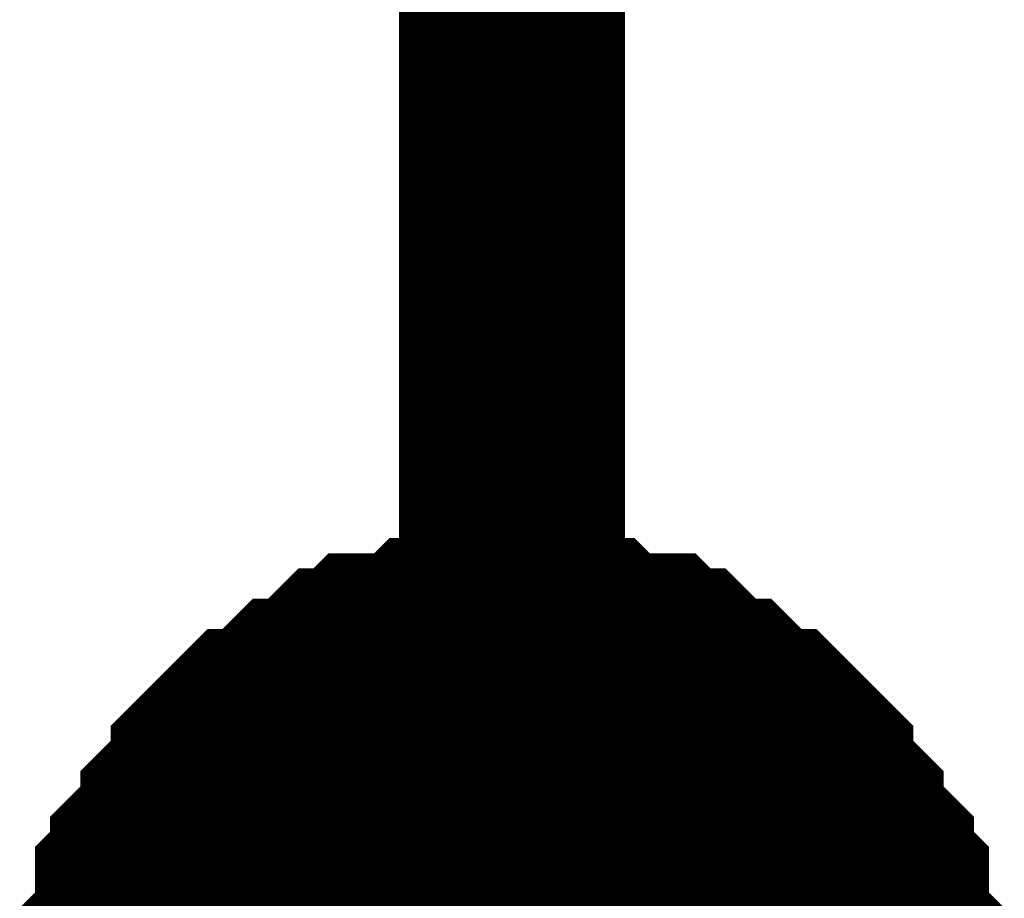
# Model space of a CAD drawing. Header units: inches. Extents: x 0 to 17, y 0 to 11.
# Tile 200 of 256: x 15.3242 to 15.3757, y 7.0064 to 7.0523. Entities that reach past the tile are written whole.
import ezdxf

# ---------------------------------------------------------------- set-up
doc = ezdxf.new("R2010")
doc.units = ezdxf.units.IN
doc.header["$MEASUREMENT"] = 0
doc.layers.add('Sheet', color=255, linetype='Continuous')

msp = doc.modelspace()

# ---------------------------------------------------------------- linework, layer by layer
at = {"layer": 'Sheet'}
for points in [[(15.349953, 7.999423, 0.0118, 0.0118, 0), (15.349953, 7.89951, 0.0118, 0.0118, 0), (15.349953, 7.699683, 0.0118, 0.0118, 0), (15.349953, 7.599769, 0.0118, 0.0118, 0), (15.349953, 7.499856, 0.0118, 0.0118, 0), (15.349953, 7.399942, 0.0118, 0.0118, 0), (15.349953, 7.299236, 0.0118, 0.0118, 0), (15.349953, 7.199322, 0.0118, 0.0118, 0), (15.349953, 7.099409, 0.0118, 0.0118, 0), (15.349953, 6.999495, 0.0118, 0.0118, 0), (15.349953, 6.899582, 0.0118, 0.0118, 0), (15.349953, 6.799668, 0.0118, 0.0118, 0), (15.349953, 6.699755, 0.0118, 0.0118, 0), (15.349953, 6.599841, 0.0118, 0.0118, 0), (15.349953, 6.499928, 0.0118, 0.0118, 0), (15.349953, 6.400014, 0.0118, 0.0118, 0), (15.349953, 6.299308, 0.0118, 0.0118, 0)], [(15.330131, 7.000288, 0.0118, 0.0118, 0), (15.330131, 7.001874, 0.0118, 0.0118, 0), (15.330131, 7.002667, 0.0118, 0.0118, 0), (15.330131, 7.00346, 0.0118, 0.0118, 0), (15.330924, 7.004253, 0.0118, 0.0118, 0), (15.330924, 7.005839, 0.0118, 0.0118, 0), (15.330924, 7.006632, 0.0118, 0.0118, 0), (15.331716, 7.007425, 0.0118, 0.0118, 0), (15.331716, 7.008218, 0.0118, 0.0118, 0), (15.332509, 7.009011, 0.0118, 0.0118, 0), (15.333302, 7.009804, 0.0118, 0.0118, 0), (15.333302, 7.010597, 0.0118, 0.0118, 0), (15.334095, 7.01139, 0.0118, 0.0118, 0), (15.334888, 7.012183, 0.0118, 0.0118, 0), (15.334888, 7.012976, 0.0118, 0.0118, 0), (15.335681, 7.013769, 0.0118, 0.0118, 0), (15.336474, 7.014562, 0.0118, 0.0118, 0), (15.337267, 7.014562, 0.0118, 0.0118, 0), (15.33806, 7.015355, 0.0118, 0.0118, 0), (15.338853, 7.016148, 0.0118, 0.0118, 0), (15.339646, 7.016148, 0.0118, 0.0118, 0), (15.340438, 7.016941, 0.0118, 0.0118, 0), (15.341231, 7.017734, 0.0118, 0.0118, 0), (15.342024, 7.017734, 0.0118, 0.0118, 0), (15.342817, 7.018527, 0.0118, 0.0118, 0), (15.34361, 7.018527, 0.0118, 0.0118, 0), (15.345196, 7.018527, 0.0118, 0.0118, 0), (15.345989, 7.019319, 0.0118, 0.0118, 0), (15.346782, 7.019319, 0.0118, 0.0118, 0), (15.347575, 7.019319, 0.0118, 0.0118, 0), (15.34916, 7.019319, 0.0118, 0.0118, 0), (15.349953, 7.019319, 0.0118, 0.0118, 0)], [(15.330131, 7.000288, 0.0118, 0.0118, 0), (15.330131, 7.001874, 0.0118, 0.0118, 0), (15.330131, 7.002667, 0.0118, 0.0118, 0), (15.330131, 7.00346, 0.0118, 0.0118, 0), (15.330924, 7.004253, 0.0118, 0.0118, 0), (15.330924, 7.005839, 0.0118, 0.0118, 0), (15.330924, 7.006632, 0.0118, 0.0118, 0), (15.331716, 7.007425, 0.0118, 0.0118, 0), (15.331716, 7.008218, 0.0118, 0.0118, 0), (15.332509, 7.009011, 0.0118, 0.0118, 0), (15.333302, 7.009804, 0.0118, 0.0118, 0), (15.333302, 7.010597, 0.0118, 0.0118, 0), (15.334095, 7.01139, 0.0118, 0.0118, 0), (15.334888, 7.012183, 0.0118, 0.0118, 0), (15.334888, 7.012976, 0.0118, 0.0118, 0), (15.335681, 7.013769, 0.0118, 0.0118, 0), (15.336474, 7.014562, 0.0118, 0.0118, 0), (15.337267, 7.014562, 0.0118, 0.0118, 0), (15.33806, 7.015355, 0.0118, 0.0118, 0), (15.338853, 7.016148, 0.0118, 0.0118, 0), (15.339646, 7.016148, 0.0118, 0.0118, 0), (15.340438, 7.016941, 0.0118, 0.0118, 0), (15.341231, 7.017734, 0.0118, 0.0118, 0), (15.342024, 7.017734, 0.0118, 0.0118, 0), (15.342817, 7.018527, 0.0118, 0.0118, 0), (15.34361, 7.018527, 0.0118, 0.0118, 0), (15.345196, 7.018527, 0.0118, 0.0118, 0), (15.345989, 7.019319, 0.0118, 0.0118, 0), (15.346782, 7.019319, 0.0118, 0.0118, 0), (15.347575, 7.019319, 0.0118, 0.0118, 0), (15.34916, 7.019319, 0.0118, 0.0118, 0), (15.349953, 7.019319, 0.0118, 0.0118, 0)], [(15.330131, 7.000288, 0.0118, 0.0118, 0), (15.330131, 7.001874, 0.0118, 0.0118, 0), (15.330131, 7.002667, 0.0118, 0.0118, 0), (15.330131, 7.00346, 0.0118, 0.0118, 0), (15.330924, 7.004253, 0.0118, 0.0118, 0), (15.330924, 7.005839, 0.0118, 0.0118, 0), (15.330924, 7.006632, 0.0118, 0.0118, 0), (15.331716, 7.007425, 0.0118, 0.0118, 0), (15.331716, 7.008218, 0.0118, 0.0118, 0), (15.332509, 7.009011, 0.0118, 0.0118, 0), (15.333302, 7.009804, 0.0118, 0.0118, 0), (15.333302, 7.010597, 0.0118, 0.0118, 0), (15.334095, 7.01139, 0.0118, 0.0118, 0), (15.334888, 7.012183, 0.0118, 0.0118, 0), (15.334888, 7.012976, 0.0118, 0.0118, 0), (15.335681, 7.013769, 0.0118, 0.0118, 0), (15.336474, 7.014562, 0.0118, 0.0118, 0), (15.337267, 7.014562, 0.0118, 0.0118, 0), (15.33806, 7.015355, 0.0118, 0.0118, 0), (15.338853, 7.016148, 0.0118, 0.0118, 0), (15.339646, 7.016148, 0.0118, 0.0118, 0), (15.340438, 7.016941, 0.0118, 0.0118, 0), (15.341231, 7.017734, 0.0118, 0.0118, 0), (15.342024, 7.017734, 0.0118, 0.0118, 0), (15.342817, 7.018527, 0.0118, 0.0118, 0), (15.34361, 7.018527, 0.0118, 0.0118, 0), (15.345196, 7.018527, 0.0118, 0.0118, 0), (15.345989, 7.019319, 0.0118, 0.0118, 0), (15.346782, 7.019319, 0.0118, 0.0118, 0), (15.347575, 7.019319, 0.0118, 0.0118, 0), (15.34916, 7.019319, 0.0118, 0.0118, 0), (15.349953, 7.019319, 0.0118, 0.0118, 0)], [(15.330131, 7.000288, 0.0118, 0.0118, 0), (15.330131, 7.001874, 0.0118, 0.0118, 0), (15.330131, 7.002667, 0.0118, 0.0118, 0), (15.330131, 7.00346, 0.0118, 0.0118, 0), (15.330924, 7.004253, 0.0118, 0.0118, 0), (15.330924, 7.005839, 0.0118, 0.0118, 0), (15.330924, 7.006632, 0.0118, 0.0118, 0), (15.331716, 7.007425, 0.0118, 0.0118, 0), (15.331716, 7.008218, 0.0118, 0.0118, 0), (15.332509, 7.009011, 0.0118, 0.0118, 0), (15.333302, 7.009804, 0.0118, 0.0118, 0), (15.333302, 7.010597, 0.0118, 0.0118, 0), (15.334095, 7.01139, 0.0118, 0.0118, 0), (15.334888, 7.012183, 0.0118, 0.0118, 0), (15.334888, 7.012976, 0.0118, 0.0118, 0), (15.335681, 7.013769, 0.0118, 0.0118, 0), (15.336474, 7.014562, 0.0118, 0.0118, 0), (15.337267, 7.014562, 0.0118, 0.0118, 0), (15.33806, 7.015355, 0.0118, 0.0118, 0), (15.338853, 7.016148, 0.0118, 0.0118, 0), (15.339646, 7.016148, 0.0118, 0.0118, 0), (15.340438, 7.016941, 0.0118, 0.0118, 0), (15.341231, 7.017734, 0.0118, 0.0118, 0), (15.342024, 7.017734, 0.0118, 0.0118, 0), (15.342817, 7.018527, 0.0118, 0.0118, 0), (15.34361, 7.018527, 0.0118, 0.0118, 0), (15.345196, 7.018527, 0.0118, 0.0118, 0), (15.345989, 7.019319, 0.0118, 0.0118, 0), (15.346782, 7.019319, 0.0118, 0.0118, 0), (15.347575, 7.019319, 0.0118, 0.0118, 0), (15.34916, 7.019319, 0.0118, 0.0118, 0), (15.349953, 7.019319, 0.0118, 0.0118, 0)], [(15.349953, 7.019319, 0.0118, 0.0118, 0), (15.349953, 7.019319, 0.0118, 0.0118, 0)], [(15.349953, 7.019319, 0.0118, 0.0118, 0), (15.350746, 7.019319, 0.0118, 0.0118, 0), (15.352332, 7.019319, 0.0118, 0.0118, 0), (15.353125, 7.019319, 0.0118, 0.0118, 0), (15.353918, 7.019319, 0.0118, 0.0118, 0), (15.354711, 7.018527, 0.0118, 0.0118, 0), (15.356297, 7.018527, 0.0118, 0.0118, 0), (15.35709, 7.018527, 0.0118, 0.0118, 0), (15.357882, 7.017734, 0.0118, 0.0118, 0), (15.358675, 7.017734, 0.0118, 0.0118, 0), (15.359468, 7.016941, 0.0118, 0.0118, 0), (15.360261, 7.016148, 0.0118, 0.0118, 0), (15.361054, 7.016148, 0.0118, 0.0118, 0), (15.361847, 7.015355, 0.0118, 0.0118, 0), (15.36264, 7.014562, 0.0118, 0.0118, 0), (15.363433, 7.014562, 0.0118, 0.0118, 0), (15.364226, 7.013769, 0.0118, 0.0118, 0), (15.365019, 7.012976, 0.0118, 0.0118, 0), (15.365019, 7.012183, 0.0118, 0.0118, 0), (15.365812, 7.01139, 0.0118, 0.0118, 0), (15.366604, 7.010597, 0.0118, 0.0118, 0), (15.366604, 7.009804, 0.0118, 0.0118, 0), (15.367397, 7.009011, 0.0118, 0.0118, 0), (15.36819, 7.008218, 0.0118, 0.0118, 0), (15.36819, 7.007425, 0.0118, 0.0118, 0), (15.368983, 7.006632, 0.0118, 0.0118, 0), (15.368983, 7.005839, 0.0118, 0.0118, 0), (15.368983, 7.004253, 0.0118, 0.0118, 0), (15.369776, 7.00346, 0.0118, 0.0118, 0), (15.369776, 7.002667, 0.0118, 0.0118, 0), (15.369776, 7.001874, 0.0118, 0.0118, 0), (15.369776, 7.000288, 0.0118, 0.0118, 0)], [(15.349953, 7.019319, 0.0118, 0.0118, 0), (15.349953, 7.019319, 0.0118, 0.0118, 0)], [(15.349953, 7.019319, 0.0118, 0.0118, 0), (15.350746, 7.019319, 0.0118, 0.0118, 0), (15.352332, 7.019319, 0.0118, 0.0118, 0), (15.353125, 7.019319, 0.0118, 0.0118, 0), (15.353918, 7.019319, 0.0118, 0.0118, 0), (15.354711, 7.018527, 0.0118, 0.0118, 0), (15.356297, 7.018527, 0.0118, 0.0118, 0), (15.35709, 7.018527, 0.0118, 0.0118, 0), (15.357882, 7.017734, 0.0118, 0.0118, 0), (15.358675, 7.017734, 0.0118, 0.0118, 0), (15.359468, 7.016941, 0.0118, 0.0118, 0), (15.360261, 7.016148, 0.0118, 0.0118, 0), (15.361054, 7.016148, 0.0118, 0.0118, 0), (15.361847, 7.015355, 0.0118, 0.0118, 0), (15.36264, 7.014562, 0.0118, 0.0118, 0), (15.363433, 7.014562, 0.0118, 0.0118, 0), (15.364226, 7.013769, 0.0118, 0.0118, 0), (15.365019, 7.012976, 0.0118, 0.0118, 0), (15.365019, 7.012183, 0.0118, 0.0118, 0), (15.365812, 7.01139, 0.0118, 0.0118, 0), (15.366604, 7.010597, 0.0118, 0.0118, 0), (15.366604, 7.009804, 0.0118, 0.0118, 0), (15.367397, 7.009011, 0.0118, 0.0118, 0), (15.36819, 7.008218, 0.0118, 0.0118, 0), (15.36819, 7.007425, 0.0118, 0.0118, 0), (15.368983, 7.006632, 0.0118, 0.0118, 0), (15.368983, 7.005839, 0.0118, 0.0118, 0), (15.368983, 7.004253, 0.0118, 0.0118, 0), (15.369776, 7.00346, 0.0118, 0.0118, 0), (15.369776, 7.002667, 0.0118, 0.0118, 0), (15.369776, 7.001874, 0.0118, 0.0118, 0), (15.369776, 7.000288, 0.0118, 0.0118, 0)], [(15.349953, 7.019319, 0.0118, 0.0118, 0), (15.349953, 7.019319, 0.0118, 0.0118, 0)], [(15.349953, 7.019319, 0.0118, 0.0118, 0), (15.350746, 7.019319, 0.0118, 0.0118, 0), (15.352332, 7.019319, 0.0118, 0.0118, 0), (15.353125, 7.019319, 0.0118, 0.0118, 0), (15.353918, 7.019319, 0.0118, 0.0118, 0), (15.354711, 7.018527, 0.0118, 0.0118, 0), (15.356297, 7.018527, 0.0118, 0.0118, 0), (15.35709, 7.018527, 0.0118, 0.0118, 0), (15.357882, 7.017734, 0.0118, 0.0118, 0), (15.358675, 7.017734, 0.0118, 0.0118, 0), (15.359468, 7.016941, 0.0118, 0.0118, 0), (15.360261, 7.016148, 0.0118, 0.0118, 0), (15.361054, 7.016148, 0.0118, 0.0118, 0), (15.361847, 7.015355, 0.0118, 0.0118, 0), (15.36264, 7.014562, 0.0118, 0.0118, 0), (15.363433, 7.014562, 0.0118, 0.0118, 0), (15.364226, 7.013769, 0.0118, 0.0118, 0), (15.365019, 7.012976, 0.0118, 0.0118, 0), (15.365019, 7.012183, 0.0118, 0.0118, 0), (15.365812, 7.01139, 0.0118, 0.0118, 0), (15.366604, 7.010597, 0.0118, 0.0118, 0), (15.366604, 7.009804, 0.0118, 0.0118, 0), (15.367397, 7.009011, 0.0118, 0.0118, 0), (15.36819, 7.008218, 0.0118, 0.0118, 0), (15.36819, 7.007425, 0.0118, 0.0118, 0), (15.368983, 7.006632, 0.0118, 0.0118, 0), (15.368983, 7.005839, 0.0118, 0.0118, 0), (15.368983, 7.004253, 0.0118, 0.0118, 0), (15.369776, 7.00346, 0.0118, 0.0118, 0), (15.369776, 7.002667, 0.0118, 0.0118, 0), (15.369776, 7.001874, 0.0118, 0.0118, 0), (15.369776, 7.000288, 0.0118, 0.0118, 0)], [(15.349953, 7.019319, 0.0118, 0.0118, 0), (15.349953, 7.019319, 0.0118, 0.0118, 0)], [(15.349953, 7.019319, 0.0118, 0.0118, 0), (15.350746, 7.019319, 0.0118, 0.0118, 0), (15.352332, 7.019319, 0.0118, 0.0118, 0), (15.353125, 7.019319, 0.0118, 0.0118, 0), (15.353918, 7.019319, 0.0118, 0.0118, 0), (15.354711, 7.018527, 0.0118, 0.0118, 0), (15.356297, 7.018527, 0.0118, 0.0118, 0), (15.35709, 7.018527, 0.0118, 0.0118, 0), (15.357882, 7.017734, 0.0118, 0.0118, 0), (15.358675, 7.017734, 0.0118, 0.0118, 0), (15.359468, 7.016941, 0.0118, 0.0118, 0), (15.360261, 7.016148, 0.0118, 0.0118, 0), (15.361054, 7.016148, 0.0118, 0.0118, 0), (15.361847, 7.015355, 0.0118, 0.0118, 0), (15.36264, 7.014562, 0.0118, 0.0118, 0), (15.363433, 7.014562, 0.0118, 0.0118, 0), (15.364226, 7.013769, 0.0118, 0.0118, 0), (15.365019, 7.012976, 0.0118, 0.0118, 0), (15.365019, 7.012183, 0.0118, 0.0118, 0), (15.365812, 7.01139, 0.0118, 0.0118, 0), (15.366604, 7.010597, 0.0118, 0.0118, 0), (15.366604, 7.009804, 0.0118, 0.0118, 0), (15.367397, 7.009011, 0.0118, 0.0118, 0), (15.36819, 7.008218, 0.0118, 0.0118, 0), (15.36819, 7.007425, 0.0118, 0.0118, 0), (15.368983, 7.006632, 0.0118, 0.0118, 0), (15.368983, 7.005839, 0.0118, 0.0118, 0), (15.368983, 7.004253, 0.0118, 0.0118, 0), (15.369776, 7.00346, 0.0118, 0.0118, 0), (15.369776, 7.002667, 0.0118, 0.0118, 0), (15.369776, 7.001874, 0.0118, 0.0118, 0), (15.369776, 7.000288, 0.0118, 0.0118, 0)], [(15.330924, 7.004253, 0.0039, 0.0039, 0), (15.330924, 7.005839, 0.0039, 0.0039, 0), (15.330924, 7.006632, 0.0039, 0.0039, 0), (15.331716, 7.007425, 0.0039, 0.0039, 0), (15.331716, 7.008218, 0.0039, 0.0039, 0), (15.332509, 7.009011, 0.0039, 0.0039, 0), (15.333302, 7.009804, 0.0039, 0.0039, 0), (15.333302, 7.010597, 0.0039, 0.0039, 0), (15.334095, 7.01139, 0.0039, 0.0039, 0), (15.334888, 7.012183, 0.0039, 0.0039, 0), (15.334888, 7.012976, 0.0039, 0.0039, 0), (15.335681, 7.013769, 0.0039, 0.0039, 0), (15.336474, 7.014562, 0.0039, 0.0039, 0), (15.337267, 7.014562, 0.0039, 0.0039, 0), (15.33806, 7.015355, 0.0039, 0.0039, 0), (15.338853, 7.016148, 0.0039, 0.0039, 0), (15.339646, 7.016148, 0.0039, 0.0039, 0), (15.340438, 7.016941, 0.0039, 0.0039, 0), (15.341231, 7.017734, 0.0039, 0.0039, 0), (15.342024, 7.017734, 0.0039, 0.0039, 0), (15.342817, 7.018527, 0.0039, 0.0039, 0), (15.34361, 7.018527, 0.0039, 0.0039, 0), (15.345196, 7.018527, 0.0039, 0.0039, 0), (15.345989, 7.019319, 0.0039, 0.0039, 0), (15.346782, 7.019319, 0.0039, 0.0039, 0), (15.347575, 7.019319, 0.0039, 0.0039, 0), (15.34916, 7.019319, 0.0039, 0.0039, 0), (15.349953, 7.019319, 0.0039, 0.0039, 0)], [(15.330924, 7.004253, 0.0039, 0.0039, 0), (15.330924, 7.005839, 0.0039, 0.0039, 0), (15.330924, 7.006632, 0.0039, 0.0039, 0), (15.331716, 7.007425, 0.0039, 0.0039, 0), (15.331716, 7.008218, 0.0039, 0.0039, 0), (15.332509, 7.009011, 0.0039, 0.0039, 0), (15.333302, 7.009804, 0.0039, 0.0039, 0), (15.333302, 7.010597, 0.0039, 0.0039, 0), (15.334095, 7.01139, 0.0039, 0.0039, 0), (15.334888, 7.012183, 0.0039, 0.0039, 0), (15.334888, 7.012976, 0.0039, 0.0039, 0), (15.335681, 7.013769, 0.0039, 0.0039, 0), (15.336474, 7.014562, 0.0039, 0.0039, 0), (15.337267, 7.014562, 0.0039, 0.0039, 0), (15.33806, 7.015355, 0.0039, 0.0039, 0), (15.338853, 7.016148, 0.0039, 0.0039, 0), (15.339646, 7.016148, 0.0039, 0.0039, 0), (15.340438, 7.016941, 0.0039, 0.0039, 0), (15.341231, 7.017734, 0.0039, 0.0039, 0), (15.342024, 7.017734, 0.0039, 0.0039, 0), (15.342817, 7.018527, 0.0039, 0.0039, 0), (15.34361, 7.018527, 0.0039, 0.0039, 0), (15.345196, 7.018527, 0.0039, 0.0039, 0), (15.345989, 7.019319, 0.0039, 0.0039, 0), (15.346782, 7.019319, 0.0039, 0.0039, 0), (15.347575, 7.019319, 0.0039, 0.0039, 0), (15.34916, 7.019319, 0.0039, 0.0039, 0), (15.349953, 7.019319, 0.0039, 0.0039, 0)], [(15.330924, 7.004253, 0.0039, 0.0039, 0), (15.330924, 7.005839, 0.0039, 0.0039, 0), (15.330924, 7.006632, 0.0039, 0.0039, 0), (15.331716, 7.007425, 0.0039, 0.0039, 0), (15.331716, 7.008218, 0.0039, 0.0039, 0), (15.332509, 7.009011, 0.0039, 0.0039, 0), (15.333302, 7.009804, 0.0039, 0.0039, 0), (15.333302, 7.010597, 0.0039, 0.0039, 0), (15.334095, 7.01139, 0.0039, 0.0039, 0), (15.334888, 7.012183, 0.0039, 0.0039, 0), (15.334888, 7.012976, 0.0039, 0.0039, 0), (15.335681, 7.013769, 0.0039, 0.0039, 0), (15.336474, 7.014562, 0.0039, 0.0039, 0), (15.337267, 7.014562, 0.0039, 0.0039, 0), (15.33806, 7.015355, 0.0039, 0.0039, 0), (15.338853, 7.016148, 0.0039, 0.0039, 0), (15.339646, 7.016148, 0.0039, 0.0039, 0), (15.340438, 7.016941, 0.0039, 0.0039, 0), (15.341231, 7.017734, 0.0039, 0.0039, 0), (15.342024, 7.017734, 0.0039, 0.0039, 0), (15.342817, 7.018527, 0.0039, 0.0039, 0), (15.34361, 7.018527, 0.0039, 0.0039, 0), (15.345196, 7.018527, 0.0039, 0.0039, 0), (15.345989, 7.019319, 0.0039, 0.0039, 0), (15.346782, 7.019319, 0.0039, 0.0039, 0), (15.347575, 7.019319, 0.0039, 0.0039, 0), (15.34916, 7.019319, 0.0039, 0.0039, 0), (15.349953, 7.019319, 0.0039, 0.0039, 0)], [(15.330924, 7.004253, 0.0039, 0.0039, 0), (15.330924, 7.005839, 0.0039, 0.0039, 0), (15.330924, 7.006632, 0.0039, 0.0039, 0), (15.331716, 7.007425, 0.0039, 0.0039, 0), (15.331716, 7.008218, 0.0039, 0.0039, 0), (15.332509, 7.009011, 0.0039, 0.0039, 0), (15.333302, 7.009804, 0.0039, 0.0039, 0), (15.333302, 7.010597, 0.0039, 0.0039, 0), (15.334095, 7.01139, 0.0039, 0.0039, 0), (15.334888, 7.012183, 0.0039, 0.0039, 0), (15.334888, 7.012976, 0.0039, 0.0039, 0), (15.335681, 7.013769, 0.0039, 0.0039, 0), (15.336474, 7.014562, 0.0039, 0.0039, 0), (15.337267, 7.014562, 0.0039, 0.0039, 0), (15.33806, 7.015355, 0.0039, 0.0039, 0), (15.338853, 7.016148, 0.0039, 0.0039, 0), (15.339646, 7.016148, 0.0039, 0.0039, 0), (15.340438, 7.016941, 0.0039, 0.0039, 0), (15.341231, 7.017734, 0.0039, 0.0039, 0), (15.342024, 7.017734, 0.0039, 0.0039, 0), (15.342817, 7.018527, 0.0039, 0.0039, 0), (15.34361, 7.018527, 0.0039, 0.0039, 0), (15.345196, 7.018527, 0.0039, 0.0039, 0), (15.345989, 7.019319, 0.0039, 0.0039, 0), (15.346782, 7.019319, 0.0039, 0.0039, 0), (15.347575, 7.019319, 0.0039, 0.0039, 0), (15.34916, 7.019319, 0.0039, 0.0039, 0), (15.349953, 7.019319, 0.0039, 0.0039, 0)], [(15.349953, 7.019319, 0.0039, 0.0039, 0), (15.349953, 7.019319, 0.0039, 0.0039, 0)], [(15.349953, 7.019319, 0.0039, 0.0039, 0), (15.350746, 7.019319, 0.0039, 0.0039, 0), (15.352332, 7.019319, 0.0039, 0.0039, 0), (15.353125, 7.019319, 0.0039, 0.0039, 0), (15.353918, 7.019319, 0.0039, 0.0039, 0), (15.354711, 7.018527, 0.0039, 0.0039, 0), (15.356297, 7.018527, 0.0039, 0.0039, 0), (15.35709, 7.018527, 0.0039, 0.0039, 0), (15.357882, 7.017734, 0.0039, 0.0039, 0), (15.358675, 7.017734, 0.0039, 0.0039, 0), (15.359468, 7.016941, 0.0039, 0.0039, 0), (15.360261, 7.016148, 0.0039, 0.0039, 0), (15.361054, 7.016148, 0.0039, 0.0039, 0), (15.361847, 7.015355, 0.0039, 0.0039, 0), (15.36264, 7.014562, 0.0039, 0.0039, 0), (15.363433, 7.014562, 0.0039, 0.0039, 0), (15.364226, 7.013769, 0.0039, 0.0039, 0), (15.365019, 7.012976, 0.0039, 0.0039, 0), (15.365019, 7.012183, 0.0039, 0.0039, 0), (15.365812, 7.01139, 0.0039, 0.0039, 0), (15.366604, 7.010597, 0.0039, 0.0039, 0), (15.366604, 7.009804, 0.0039, 0.0039, 0), (15.367397, 7.009011, 0.0039, 0.0039, 0), (15.36819, 7.008218, 0.0039, 0.0039, 0), (15.36819, 7.007425, 0.0039, 0.0039, 0), (15.368983, 7.006632, 0.0039, 0.0039, 0), (15.368983, 7.005839, 0.0039, 0.0039, 0), (15.368983, 7.004253, 0.0039, 0.0039, 0)], [(15.349953, 7.019319, 0.0039, 0.0039, 0), (15.349953, 7.019319, 0.0039, 0.0039, 0)], [(15.349953, 7.019319, 0.0039, 0.0039, 0), (15.350746, 7.019319, 0.0039, 0.0039, 0), (15.352332, 7.019319, 0.0039, 0.0039, 0), (15.353125, 7.019319, 0.0039, 0.0039, 0), (15.353918, 7.019319, 0.0039, 0.0039, 0), (15.354711, 7.018527, 0.0039, 0.0039, 0), (15.356297, 7.018527, 0.0039, 0.0039, 0), (15.35709, 7.018527, 0.0039, 0.0039, 0), (15.357882, 7.017734, 0.0039, 0.0039, 0), (15.358675, 7.017734, 0.0039, 0.0039, 0), (15.359468, 7.016941, 0.0039, 0.0039, 0), (15.360261, 7.016148, 0.0039, 0.0039, 0), (15.361054, 7.016148, 0.0039, 0.0039, 0), (15.361847, 7.015355, 0.0039, 0.0039, 0), (15.36264, 7.014562, 0.0039, 0.0039, 0), (15.363433, 7.014562, 0.0039, 0.0039, 0), (15.364226, 7.013769, 0.0039, 0.0039, 0), (15.365019, 7.012976, 0.0039, 0.0039, 0), (15.365019, 7.012183, 0.0039, 0.0039, 0), (15.365812, 7.01139, 0.0039, 0.0039, 0), (15.366604, 7.010597, 0.0039, 0.0039, 0), (15.366604, 7.009804, 0.0039, 0.0039, 0), (15.367397, 7.009011, 0.0039, 0.0039, 0), (15.36819, 7.008218, 0.0039, 0.0039, 0), (15.36819, 7.007425, 0.0039, 0.0039, 0), (15.368983, 7.006632, 0.0039, 0.0039, 0), (15.368983, 7.005839, 0.0039, 0.0039, 0), (15.368983, 7.004253, 0.0039, 0.0039, 0)], [(15.349953, 7.019319, 0.0039, 0.0039, 0), (15.349953, 7.019319, 0.0039, 0.0039, 0)], [(15.349953, 7.019319, 0.0039, 0.0039, 0), (15.350746, 7.019319, 0.0039, 0.0039, 0), (15.352332, 7.019319, 0.0039, 0.0039, 0), (15.353125, 7.019319, 0.0039, 0.0039, 0), (15.353918, 7.019319, 0.0039, 0.0039, 0), (15.354711, 7.018527, 0.0039, 0.0039, 0), (15.356297, 7.018527, 0.0039, 0.0039, 0), (15.35709, 7.018527, 0.0039, 0.0039, 0), (15.357882, 7.017734, 0.0039, 0.0039, 0), (15.358675, 7.017734, 0.0039, 0.0039, 0), (15.359468, 7.016941, 0.0039, 0.0039, 0), (15.360261, 7.016148, 0.0039, 0.0039, 0), (15.361054, 7.016148, 0.0039, 0.0039, 0), (15.361847, 7.015355, 0.0039, 0.0039, 0), (15.36264, 7.014562, 0.0039, 0.0039, 0), (15.363433, 7.014562, 0.0039, 0.0039, 0), (15.364226, 7.013769, 0.0039, 0.0039, 0), (15.365019, 7.012976, 0.0039, 0.0039, 0), (15.365019, 7.012183, 0.0039, 0.0039, 0), (15.365812, 7.01139, 0.0039, 0.0039, 0), (15.366604, 7.010597, 0.0039, 0.0039, 0), (15.366604, 7.009804, 0.0039, 0.0039, 0), (15.367397, 7.009011, 0.0039, 0.0039, 0), (15.36819, 7.008218, 0.0039, 0.0039, 0), (15.36819, 7.007425, 0.0039, 0.0039, 0), (15.368983, 7.006632, 0.0039, 0.0039, 0), (15.368983, 7.005839, 0.0039, 0.0039, 0), (15.368983, 7.004253, 0.0039, 0.0039, 0)], [(15.349953, 7.019319, 0.0039, 0.0039, 0), (15.349953, 7.019319, 0.0039, 0.0039, 0)], [(15.349953, 7.019319, 0.0039, 0.0039, 0), (15.350746, 7.019319, 0.0039, 0.0039, 0), (15.352332, 7.019319, 0.0039, 0.0039, 0), (15.353125, 7.019319, 0.0039, 0.0039, 0), (15.353918, 7.019319, 0.0039, 0.0039, 0), (15.354711, 7.018527, 0.0039, 0.0039, 0), (15.356297, 7.018527, 0.0039, 0.0039, 0), (15.35709, 7.018527, 0.0039, 0.0039, 0), (15.357882, 7.017734, 0.0039, 0.0039, 0), (15.358675, 7.017734, 0.0039, 0.0039, 0), (15.359468, 7.016941, 0.0039, 0.0039, 0), (15.360261, 7.016148, 0.0039, 0.0039, 0), (15.361054, 7.016148, 0.0039, 0.0039, 0), (15.361847, 7.015355, 0.0039, 0.0039, 0), (15.36264, 7.014562, 0.0039, 0.0039, 0), (15.363433, 7.014562, 0.0039, 0.0039, 0), (15.364226, 7.013769, 0.0039, 0.0039, 0), (15.365019, 7.012976, 0.0039, 0.0039, 0), (15.365019, 7.012183, 0.0039, 0.0039, 0), (15.365812, 7.01139, 0.0039, 0.0039, 0), (15.366604, 7.010597, 0.0039, 0.0039, 0), (15.366604, 7.009804, 0.0039, 0.0039, 0), (15.367397, 7.009011, 0.0039, 0.0039, 0), (15.36819, 7.008218, 0.0039, 0.0039, 0), (15.36819, 7.007425, 0.0039, 0.0039, 0), (15.368983, 7.006632, 0.0039, 0.0039, 0), (15.368983, 7.005839, 0.0039, 0.0039, 0), (15.368983, 7.004253, 0.0039, 0.0039, 0)]]:
    msp.add_lwpolyline(points, format="xyseb", dxfattribs=at)
msp.add_lwpolyline([(15.34, 7, 0.02, 0.02, 1), (15.36, 7, 0.02, 0.02, 1)], format="xyseb", close=True, dxfattribs=at)

doc.saveas('drawing.dxf')
